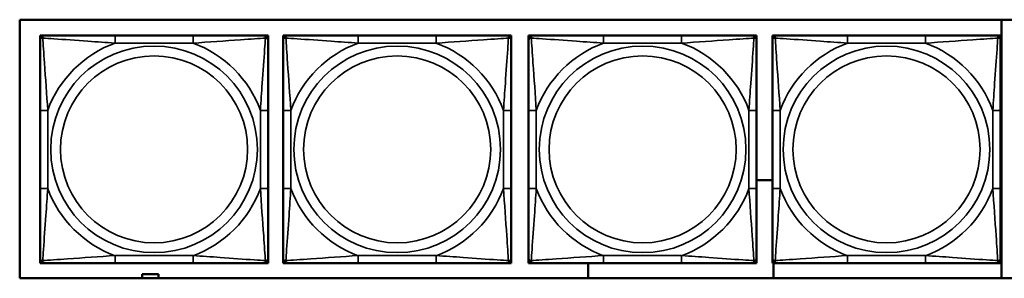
# Model space of a CAD drawing. Header units: inches. Extents: x 1.9 to 64.4, y 1.6 to 69.2.
# Tile 138 of 256: x 31.238 to 33.789, y 47.767 to 48.437. Entities that reach past the tile are written whole.
import ezdxf

# ---------------------------------------------------------------- set-up
doc = ezdxf.new("R2010")
doc.units = ezdxf.units.IN
doc.header["$MEASUREMENT"] = 0
doc.layers.add('Visible (ANSI)', color=7, linetype='Continuous', lineweight=50)
doc.layers.add('Visible Narrow (ANSI)', color=7, linetype='Continuous', lineweight=35)

msp = doc.modelspace()

# ---------------------------------------------------------------- linework, layer by layer
at = {"layer": 'Visible (ANSI)'}
for p, q in [((31.2376, 47.7667), (31.2376, 48.4372)), ((31.2376, 48.4372), (36.323, 48.4372)), ((33.7821, 48.4372), (33.7821, 47.7667)), ((31.2905, 48.3963), (31.2964, 48.3963)), ((31.2905, 48.3904), (31.2905, 48.3963)), ((31.2905, 48.3845), (31.2905, 48.3904)), ((31.2964, 48.3963), (31.3023, 48.3963)), ((31.687, 48.3963), (31.4847, 48.3963)), ((31.8693, 48.3963), (31.8752, 48.3963)), ((31.8752, 48.3963), (31.8811, 48.3963)), ((31.8811, 48.3963), (31.8811, 48.3904)), ((31.8811, 48.3904), (31.8811, 48.3845)), ((31.9205, 48.3963), (31.9264, 48.3963)), ((31.9205, 48.3904), (31.9205, 48.3963)), ((31.9205, 48.3845), (31.9205, 48.3904)), ((31.9264, 48.3963), (31.9323, 48.3963)), ((32.317, 48.3963), (32.1147, 48.3963)), ((32.4993, 48.3963), (32.5052, 48.3963)), ((32.5052, 48.3963), (32.5111, 48.3963)), ((32.5111, 48.3963), (32.5111, 48.3904)), ((32.5111, 48.3904), (32.5111, 48.3845)), ((32.5565, 48.3963), (32.5624, 48.3963)), ((32.5565, 48.3904), (32.5565, 48.3963)), ((32.5565, 48.3845), (32.5565, 48.3904)), ((32.5624, 48.3963), (32.5683, 48.3963)), ((32.953, 48.3963), (32.7507, 48.3963)), ((33.1353, 48.3963), (33.1412, 48.3963)), ((33.1412, 48.3963), (33.1471, 48.3963)), ((33.1471, 48.3963), (33.1471, 48.3904)), ((33.1471, 48.3904), (33.1471, 48.3845)), ((33.1885, 48.3963), (33.1944, 48.3963)), ((33.1885, 48.3904), (33.1885, 48.3963)), ((33.1885, 48.3845), (33.1885, 48.3904)), ((33.1944, 48.3963), (33.2003, 48.3963)), ((33.585, 48.3963), (33.3827, 48.3963)), ((33.7673, 48.3963), (33.7732, 48.3963)), ((33.7732, 48.3963), (33.7791, 48.3963)), ((33.7791, 48.3963), (33.7791, 48.3904)), ((33.7791, 48.3904), (33.7791, 48.3845)), ((31.2905, 48.2022), (31.2905, 47.9999)), ((31.8811, 47.9999), (31.8811, 48.2022)), ((31.9205, 48.2022), (31.9205, 47.9999)), ((32.5111, 47.9999), (32.5111, 48.2022)), ((32.5565, 48.2022), (32.5565, 47.9999)), ((33.1471, 47.9999), (33.1471, 48.2022)), ((33.1885, 48.2022), (33.1885, 47.9999)), ((33.7791, 47.9999), (33.7791, 48.2022)), ((33.1471, 48.0215), (33.1885, 48.0215)), ((31.2905, 47.8117), (31.2905, 47.8176)), ((31.8811, 47.8176), (31.8811, 47.8117)), ((31.9205, 47.8117), (31.9205, 47.8176)), ((32.5111, 47.8176), (32.5111, 47.8117)), ((32.5565, 47.8117), (32.5565, 47.8176)), ((33.1471, 47.8176), (33.1471, 47.8117)), ((33.1885, 47.8117), (33.1885, 47.8176)), ((33.7791, 47.8176), (33.7791, 47.8117)), ((31.2905, 47.8058), (31.2905, 47.8117)), ((31.2964, 47.8058), (31.2905, 47.8058)), ((31.3023, 47.8058), (31.2964, 47.8058)), ((31.4847, 47.8058), (31.687, 47.8058)), ((31.8752, 47.8058), (31.8693, 47.8058)), ((31.8811, 47.8058), (31.8752, 47.8058)), ((31.8811, 47.8117), (31.8811, 47.8058)), ((31.9205, 47.8058), (31.9205, 47.8117)), ((31.9264, 47.8058), (31.9205, 47.8058)), ((31.9323, 47.8058), (31.9264, 47.8058)), ((32.1147, 47.8058), (32.317, 47.8058)), ((32.5052, 47.8058), (32.4993, 47.8058)), ((32.5111, 47.8058), (32.5052, 47.8058)), ((32.5111, 47.8117), (32.5111, 47.8058)), ((32.5565, 47.8058), (32.5565, 47.8117)), ((32.5624, 47.8058), (32.5565, 47.8058)), ((32.5683, 47.8058), (32.5624, 47.8058)), ((32.7107, 47.7667), (32.7107, 47.8058)), ((32.7507, 47.8058), (32.953, 47.8058)), ((33.1412, 47.8058), (33.1353, 47.8058)), ((33.1471, 47.8058), (33.1412, 47.8058)), ((33.1471, 47.8117), (33.1471, 47.8058)), ((33.1885, 47.8058), (33.1885, 47.8117)), ((33.1944, 47.8058), (33.1885, 47.8058)), ((33.1907, 47.8058), (33.1907, 47.7667)), ((33.2003, 47.8058), (33.1944, 47.8058)), ((33.3827, 47.8058), (33.585, 47.8058)), ((33.7732, 47.8058), (33.7673, 47.8058)), ((33.7791, 47.8058), (33.7732, 47.8058)), ((33.7791, 47.8117), (33.7791, 47.8058)), ((36.323, 47.7667), (31.2376, 47.7667)), ((31.5551, 47.7667), (31.5551, 47.7771)), ((31.5551, 47.7771), (31.5971, 47.7771)), ((31.5971, 47.7771), (31.5971, 47.7667))]:
    msp.add_line(p, q, dxfattribs=at)
for centre, radius, start, end in [((31.2964, 48.3904), 0.00591, 90, 180), ((31.3023, 48.3845), 0.0118, 90, 180), ((31.8693, 48.3845), 0.0118, 0, 90), ((31.8752, 48.3904), 0.00591, 0, 90), ((31.9264, 48.3904), 0.00591, 90, 180), ((31.9323, 48.3845), 0.0118, 90, 180), ((32.4993, 48.3845), 0.0118, 0, 90), ((32.5052, 48.3904), 0.00591, 0, 90), ((32.5624, 48.3904), 0.00591, 90, 180), ((32.5683, 48.3845), 0.0118, 90, 180), ((33.1353, 48.3845), 0.0118, 0, 90), ((33.1412, 48.3904), 0.00591, 0, 90), ((33.1944, 48.3904), 0.00591, 90, 180), ((33.2003, 48.3845), 0.0118, 90, 180), ((33.7673, 48.3845), 0.0118, 0, 90), ((33.7732, 48.3904), 0.00591, 0, 90), ((31.3023, 47.8176), 0.0118, 180, 270), ((31.8693, 47.8176), 0.0118, 270, 0), ((31.9323, 47.8176), 0.0118, 180, 270), ((32.4993, 47.8176), 0.0118, 270, 0), ((32.5683, 47.8176), 0.0118, 180, 270), ((33.1353, 47.8176), 0.0118, 270, 0), ((33.2003, 47.8176), 0.0118, 180, 270), ((33.7673, 47.8176), 0.0118, 270, 0), ((31.2964, 47.8117), 0.00591, 180, 270), ((31.8752, 47.8117), 0.00591, 270, 0), ((31.9264, 47.8117), 0.00591, 180, 270), ((32.5052, 47.8117), 0.00591, 270, 0), ((32.5624, 47.8117), 0.00591, 180, 270), ((33.1412, 47.8117), 0.00591, 270, 0), ((33.1944, 47.8117), 0.00591, 180, 270), ((33.7732, 47.8117), 0.00591, 270, 0)]:
    msp.add_arc(centre, radius, start, end, dxfattribs=at)
for points, knots in [([(31.2905, 48.3845), (31.2905, 48.3788), (31.2905, 48.3663), (31.2905, 48.3511), (31.2905, 48.3276), (31.2905, 48.2985), (31.2905, 48.2694), (31.2905, 48.2473), (31.2905, 48.2246), (31.2905, 48.2022)], [-0.7968224, -0.7968224, -0.7968224, -0.7968224, -0.6514613, -0.6514613, -0.6514613, -0.427691, -0.427691, -0.427691, -0.2569517, -0.2569517, -0.2569517, -0.2569517]), ([(31.4847, 48.3963), (31.461, 48.3963), (31.437, 48.3963), (31.4136, 48.3963), (31.383, 48.3963), (31.3521, 48.3963), (31.3288, 48.3963), (31.3168, 48.3963), (31.3072, 48.3963), (31.3023, 48.3963)], [0.2569537, 0.2569537, 0.2569537, 0.2569537, 0.4371919, 0.4371919, 0.4371919, 0.6739428, 0.6739428, 0.6739428, 0.7963818, 0.7963818, 0.7963818, 0.7963818]), ([(31.8693, 48.3963), (31.8635, 48.3963), (31.851, 48.3963), (31.8358, 48.3963), (31.8124, 48.3963), (31.7833, 48.3963), (31.7542, 48.3963), (31.732, 48.3963), (31.7094, 48.3963), (31.687, 48.3963)], [-0.7968224, -0.7968224, -0.7968224, -0.7968224, -0.6514613, -0.6514613, -0.6514613, -0.427691, -0.427691, -0.427691, -0.2569517, -0.2569517, -0.2569517, -0.2569517]), ([(31.8811, 48.2022), (31.8811, 48.2259), (31.8811, 48.2498), (31.8811, 48.2732), (31.8811, 48.3039), (31.8811, 48.3348), (31.8811, 48.358), (31.8811, 48.37), (31.8811, 48.3797), (31.8811, 48.3845)], [0.2569537, 0.2569537, 0.2569537, 0.2569537, 0.4371919, 0.4371919, 0.4371919, 0.6739428, 0.6739428, 0.6739428, 0.7963818, 0.7963818, 0.7963818, 0.7963818]), ([(31.9205, 48.3845), (31.9205, 48.3788), (31.9205, 48.3663), (31.9205, 48.3511), (31.9205, 48.3276), (31.9205, 48.2985), (31.9205, 48.2694), (31.9205, 48.2473), (31.9205, 48.2246), (31.9205, 48.2022)], [-0.7968224, -0.7968224, -0.7968224, -0.7968224, -0.6514613, -0.6514613, -0.6514613, -0.427691, -0.427691, -0.427691, -0.2569517, -0.2569517, -0.2569517, -0.2569517]), ([(32.1147, 48.3963), (32.091, 48.3963), (32.067, 48.3963), (32.0436, 48.3963), (32.013, 48.3963), (31.9821, 48.3963), (31.9588, 48.3963), (31.9468, 48.3963), (31.9372, 48.3963), (31.9323, 48.3963)], [0.2569537, 0.2569537, 0.2569537, 0.2569537, 0.4371919, 0.4371919, 0.4371919, 0.6739428, 0.6739428, 0.6739428, 0.7963818, 0.7963818, 0.7963818, 0.7963818]), ([(32.4993, 48.3963), (32.4935, 48.3963), (32.481, 48.3963), (32.4658, 48.3963), (32.4424, 48.3963), (32.4133, 48.3963), (32.3842, 48.3963), (32.362, 48.3963), (32.3394, 48.3963), (32.317, 48.3963)], [-0.7968224, -0.7968224, -0.7968224, -0.7968224, -0.6514613, -0.6514613, -0.6514613, -0.427691, -0.427691, -0.427691, -0.2569517, -0.2569517, -0.2569517, -0.2569517]), ([(32.5111, 48.2022), (32.5111, 48.2259), (32.5111, 48.2498), (32.5111, 48.2732), (32.5111, 48.3039), (32.5111, 48.3348), (32.5111, 48.358), (32.5111, 48.37), (32.5111, 48.3797), (32.5111, 48.3845)], [0.2569537, 0.2569537, 0.2569537, 0.2569537, 0.4371919, 0.4371919, 0.4371919, 0.6739428, 0.6739428, 0.6739428, 0.7963818, 0.7963818, 0.7963818, 0.7963818]), ([(32.5565, 48.3845), (32.5565, 48.3788), (32.5565, 48.3663), (32.5565, 48.3511), (32.5565, 48.3276), (32.5565, 48.2985), (32.5565, 48.2694), (32.5565, 48.2473), (32.5565, 48.2246), (32.5565, 48.2022)], [-0.7968224, -0.7968224, -0.7968224, -0.7968224, -0.6514613, -0.6514613, -0.6514613, -0.427691, -0.427691, -0.427691, -0.2569517, -0.2569517, -0.2569517, -0.2569517]), ([(32.7507, 48.3963), (32.727, 48.3963), (32.703, 48.3963), (32.6796, 48.3963), (32.649, 48.3963), (32.6181, 48.3963), (32.5948, 48.3963), (32.5828, 48.3963), (32.5732, 48.3963), (32.5683, 48.3963)], [0.2569537, 0.2569537, 0.2569537, 0.2569537, 0.4371919, 0.4371919, 0.4371919, 0.6739428, 0.6739428, 0.6739428, 0.7963818, 0.7963818, 0.7963818, 0.7963818]), ([(33.1353, 48.3963), (33.1295, 48.3963), (33.117, 48.3963), (33.1018, 48.3963), (33.0784, 48.3963), (33.0493, 48.3963), (33.0202, 48.3963), (32.998, 48.3963), (32.9754, 48.3963), (32.953, 48.3963)], [-0.7968224, -0.7968224, -0.7968224, -0.7968224, -0.6514613, -0.6514613, -0.6514613, -0.427691, -0.427691, -0.427691, -0.2569517, -0.2569517, -0.2569517, -0.2569517]), ([(33.1471, 48.2022), (33.1471, 48.2259), (33.1471, 48.2498), (33.1471, 48.2732), (33.1471, 48.3039), (33.1471, 48.3348), (33.1471, 48.358), (33.1471, 48.37), (33.1471, 48.3797), (33.1471, 48.3845)], [0.2569537, 0.2569537, 0.2569537, 0.2569537, 0.4371919, 0.4371919, 0.4371919, 0.6739428, 0.6739428, 0.6739428, 0.7963818, 0.7963818, 0.7963818, 0.7963818]), ([(33.1885, 48.3845), (33.1885, 48.3788), (33.1885, 48.3663), (33.1885, 48.3511), (33.1885, 48.3276), (33.1885, 48.2985), (33.1885, 48.2694), (33.1885, 48.2473), (33.1885, 48.2246), (33.1885, 48.2022)], [-0.7968224, -0.7968224, -0.7968224, -0.7968224, -0.6514613, -0.6514613, -0.6514613, -0.427691, -0.427691, -0.427691, -0.2569517, -0.2569517, -0.2569517, -0.2569517]), ([(33.3827, 48.3963), (33.359, 48.3963), (33.335, 48.3963), (33.3116, 48.3963), (33.281, 48.3963), (33.2501, 48.3963), (33.2268, 48.3963), (33.2148, 48.3963), (33.2052, 48.3963), (33.2003, 48.3963)], [0.2569537, 0.2569537, 0.2569537, 0.2569537, 0.4371919, 0.4371919, 0.4371919, 0.6739428, 0.6739428, 0.6739428, 0.7963818, 0.7963818, 0.7963818, 0.7963818]), ([(33.7673, 48.3963), (33.7615, 48.3963), (33.749, 48.3963), (33.7338, 48.3963), (33.7104, 48.3963), (33.6813, 48.3963), (33.6522, 48.3963), (33.63, 48.3963), (33.6074, 48.3963), (33.585, 48.3963)], [-0.7968224, -0.7968224, -0.7968224, -0.7968224, -0.6514613, -0.6514613, -0.6514613, -0.427691, -0.427691, -0.427691, -0.2569517, -0.2569517, -0.2569517, -0.2569517]), ([(33.7791, 48.2022), (33.7791, 48.2259), (33.7791, 48.2498), (33.7791, 48.2732), (33.7791, 48.3039), (33.7791, 48.3348), (33.7791, 48.358), (33.7791, 48.37), (33.7791, 48.3797), (33.7791, 48.3845)], [0.2569537, 0.2569537, 0.2569537, 0.2569537, 0.4371919, 0.4371919, 0.4371919, 0.6739428, 0.6739428, 0.6739428, 0.7963818, 0.7963818, 0.7963818, 0.7963818]), ([(31.2905, 47.9999), (31.2905, 47.9762), (31.2905, 47.9522), (31.2905, 47.9289), (31.2905, 47.8982), (31.2905, 47.8673), (31.2905, 47.8441), (31.2905, 47.8321), (31.2905, 47.8224), (31.2905, 47.8176)], [0.2569537, 0.2569537, 0.2569537, 0.2569537, 0.4371919, 0.4371919, 0.4371919, 0.6739428, 0.6739428, 0.6739428, 0.7963818, 0.7963818, 0.7963818, 0.7963818]), ([(31.8811, 47.8176), (31.8811, 47.8233), (31.8811, 47.8358), (31.8811, 47.851), (31.8811, 47.8745), (31.8811, 47.9036), (31.8811, 47.9327), (31.8811, 47.9548), (31.8811, 47.9775), (31.8811, 47.9999)], [-0.7968224, -0.7968224, -0.7968224, -0.7968224, -0.6514613, -0.6514613, -0.6514613, -0.427691, -0.427691, -0.427691, -0.2569517, -0.2569517, -0.2569517, -0.2569517]), ([(31.9205, 47.9999), (31.9205, 47.9762), (31.9205, 47.9522), (31.9205, 47.9289), (31.9205, 47.8982), (31.9205, 47.8673), (31.9205, 47.8441), (31.9205, 47.8321), (31.9205, 47.8224), (31.9205, 47.8176)], [0.2569537, 0.2569537, 0.2569537, 0.2569537, 0.4371919, 0.4371919, 0.4371919, 0.6739428, 0.6739428, 0.6739428, 0.7963818, 0.7963818, 0.7963818, 0.7963818]), ([(32.5111, 47.8176), (32.5111, 47.8233), (32.5111, 47.8358), (32.5111, 47.851), (32.5111, 47.8745), (32.5111, 47.9036), (32.5111, 47.9327), (32.5111, 47.9548), (32.5111, 47.9775), (32.5111, 47.9999)], [-0.7968224, -0.7968224, -0.7968224, -0.7968224, -0.6514613, -0.6514613, -0.6514613, -0.427691, -0.427691, -0.427691, -0.2569517, -0.2569517, -0.2569517, -0.2569517]), ([(32.5565, 47.9999), (32.5565, 47.9762), (32.5565, 47.9522), (32.5565, 47.9289), (32.5565, 47.8982), (32.5565, 47.8673), (32.5565, 47.8441), (32.5565, 47.8321), (32.5565, 47.8224), (32.5565, 47.8176)], [0.2569537, 0.2569537, 0.2569537, 0.2569537, 0.4371919, 0.4371919, 0.4371919, 0.6739428, 0.6739428, 0.6739428, 0.7963818, 0.7963818, 0.7963818, 0.7963818]), ([(33.1471, 47.8176), (33.1471, 47.8233), (33.1471, 47.8358), (33.1471, 47.851), (33.1471, 47.8745), (33.1471, 47.9036), (33.1471, 47.9327), (33.1471, 47.9548), (33.1471, 47.9775), (33.1471, 47.9999)], [-0.7968224, -0.7968224, -0.7968224, -0.7968224, -0.6514613, -0.6514613, -0.6514613, -0.427691, -0.427691, -0.427691, -0.2569517, -0.2569517, -0.2569517, -0.2569517]), ([(33.1885, 47.9999), (33.1885, 47.9762), (33.1885, 47.9522), (33.1885, 47.9289), (33.1885, 47.8982), (33.1885, 47.8673), (33.1885, 47.8441), (33.1885, 47.8321), (33.1885, 47.8224), (33.1885, 47.8176)], [0.2569537, 0.2569537, 0.2569537, 0.2569537, 0.4371919, 0.4371919, 0.4371919, 0.6739428, 0.6739428, 0.6739428, 0.7963818, 0.7963818, 0.7963818, 0.7963818]), ([(33.7791, 47.8176), (33.7791, 47.8233), (33.7791, 47.8358), (33.7791, 47.851), (33.7791, 47.8745), (33.7791, 47.9036), (33.7791, 47.9327), (33.7791, 47.9548), (33.7791, 47.9775), (33.7791, 47.9999)], [-0.7968224, -0.7968224, -0.7968224, -0.7968224, -0.6514613, -0.6514613, -0.6514613, -0.427691, -0.427691, -0.427691, -0.2569517, -0.2569517, -0.2569517, -0.2569517]), ([(31.3023, 47.8058), (31.3081, 47.8058), (31.3206, 47.8058), (31.3358, 47.8058), (31.3592, 47.8058), (31.3883, 47.8058), (31.4174, 47.8058), (31.4396, 47.8058), (31.4622, 47.8058), (31.4847, 47.8058)], [-0.7968224, -0.7968224, -0.7968224, -0.7968224, -0.6514613, -0.6514613, -0.6514613, -0.427691, -0.427691, -0.427691, -0.2569517, -0.2569517, -0.2569517, -0.2569517]), ([(31.687, 47.8058), (31.7106, 47.8058), (31.7346, 47.8058), (31.758, 47.8058), (31.7886, 47.8058), (31.8195, 47.8058), (31.8428, 47.8058), (31.8548, 47.8058), (31.8644, 47.8058), (31.8693, 47.8058)], [0.2569537, 0.2569537, 0.2569537, 0.2569537, 0.4371919, 0.4371919, 0.4371919, 0.6739428, 0.6739428, 0.6739428, 0.7963818, 0.7963818, 0.7963818, 0.7963818]), ([(31.9323, 47.8058), (31.9381, 47.8058), (31.9506, 47.8058), (31.9658, 47.8058), (31.9892, 47.8058), (32.0183, 47.8058), (32.0474, 47.8058), (32.0696, 47.8058), (32.0922, 47.8058), (32.1147, 47.8058)], [-0.7968224, -0.7968224, -0.7968224, -0.7968224, -0.6514613, -0.6514613, -0.6514613, -0.427691, -0.427691, -0.427691, -0.2569517, -0.2569517, -0.2569517, -0.2569517]), ([(32.317, 47.8058), (32.3406, 47.8058), (32.3646, 47.8058), (32.388, 47.8058), (32.4186, 47.8058), (32.4495, 47.8058), (32.4728, 47.8058), (32.4848, 47.8058), (32.4944, 47.8058), (32.4993, 47.8058)], [0.2569537, 0.2569537, 0.2569537, 0.2569537, 0.4371919, 0.4371919, 0.4371919, 0.6739428, 0.6739428, 0.6739428, 0.7963818, 0.7963818, 0.7963818, 0.7963818]), ([(32.5683, 47.8058), (32.5741, 47.8058), (32.5866, 47.8058), (32.6018, 47.8058), (32.6252, 47.8058), (32.6543, 47.8058), (32.6834, 47.8058), (32.7056, 47.8058), (32.7282, 47.8058), (32.7507, 47.8058)], [-0.7968224, -0.7968224, -0.7968224, -0.7968224, -0.6514613, -0.6514613, -0.6514613, -0.427691, -0.427691, -0.427691, -0.2569517, -0.2569517, -0.2569517, -0.2569517]), ([(32.953, 47.8058), (32.9766, 47.8058), (33.0006, 47.8058), (33.024, 47.8058), (33.0546, 47.8058), (33.0855, 47.8058), (33.1088, 47.8058), (33.1208, 47.8058), (33.1304, 47.8058), (33.1353, 47.8058)], [0.2569537, 0.2569537, 0.2569537, 0.2569537, 0.4371919, 0.4371919, 0.4371919, 0.6739428, 0.6739428, 0.6739428, 0.7963818, 0.7963818, 0.7963818, 0.7963818]), ([(33.2003, 47.8058), (33.2061, 47.8058), (33.2186, 47.8058), (33.2338, 47.8058), (33.2572, 47.8058), (33.2863, 47.8058), (33.3154, 47.8058), (33.3376, 47.8058), (33.3602, 47.8058), (33.3827, 47.8058)], [-0.7968224, -0.7968224, -0.7968224, -0.7968224, -0.6514613, -0.6514613, -0.6514613, -0.427691, -0.427691, -0.427691, -0.2569517, -0.2569517, -0.2569517, -0.2569517]), ([(33.585, 47.8058), (33.6086, 47.8058), (33.6326, 47.8058), (33.656, 47.8058), (33.6866, 47.8058), (33.7175, 47.8058), (33.7408, 47.8058), (33.7528, 47.8058), (33.7624, 47.8058), (33.7673, 47.8058)], [0.2569537, 0.2569537, 0.2569537, 0.2569537, 0.4371919, 0.4371919, 0.4371919, 0.6739428, 0.6739428, 0.6739428, 0.7963818, 0.7963818, 0.7963818, 0.7963818])]:
    msp.add_open_spline(points, degree=3, knots=knots, dxfattribs=at)
at = {"layer": 'Visible Narrow (ANSI)'}
for p, q in [((31.4847, 48.3963), (31.4847, 48.3766)), ((31.4847, 48.3766), (31.687, 48.3766)), ((31.687, 48.3963), (31.687, 48.3766)), ((32.1147, 48.3963), (32.1147, 48.3766)), ((32.1147, 48.3766), (32.317, 48.3766)), ((32.317, 48.3963), (32.317, 48.3766)), ((32.7507, 48.3963), (32.7507, 48.3766)), ((32.7507, 48.3766), (32.953, 48.3766)), ((32.953, 48.3963), (32.953, 48.3766)), ((33.3827, 48.3963), (33.3827, 48.3766)), ((33.3827, 48.3766), (33.585, 48.3766)), ((33.585, 48.3963), (33.585, 48.3766)), ((31.2905, 48.2022), (31.3102, 48.2022)), ((31.3102, 47.9999), (31.3102, 48.2022)), ((31.8614, 48.2022), (31.8614, 47.9999)), ((31.8811, 48.2022), (31.8614, 48.2022)), ((31.9205, 48.2022), (31.9402, 48.2022)), ((31.9402, 47.9999), (31.9402, 48.2022)), ((32.4914, 48.2022), (32.4914, 47.9999)), ((32.5111, 48.2022), (32.4914, 48.2022)), ((32.5565, 48.2022), (32.5762, 48.2022)), ((32.5762, 47.9999), (32.5762, 48.2022)), ((33.1274, 48.2022), (33.1274, 47.9999)), ((33.1471, 48.2022), (33.1274, 48.2022)), ((33.1885, 48.2022), (33.2082, 48.2022)), ((33.2082, 47.9999), (33.2082, 48.2022)), ((33.7594, 48.2022), (33.7594, 47.9999)), ((33.7791, 48.2022), (33.7594, 48.2022)), ((31.2905, 47.9999), (31.3102, 47.9999)), ((31.8811, 47.9999), (31.8614, 47.9999)), ((31.9205, 47.9999), (31.9402, 47.9999)), ((32.5111, 47.9999), (32.4914, 47.9999)), ((32.5565, 47.9999), (32.5762, 47.9999)), ((33.1471, 47.9999), (33.1274, 47.9999)), ((33.1885, 47.9999), (33.2082, 47.9999)), ((33.7791, 47.9999), (33.7594, 47.9999)), ((31.687, 47.8255), (31.4847, 47.8255)), ((31.4847, 47.8058), (31.4847, 47.8255)), ((31.687, 47.8058), (31.687, 47.8255)), ((32.317, 47.8255), (32.1147, 47.8255)), ((32.1147, 47.8058), (32.1147, 47.8255)), ((32.317, 47.8058), (32.317, 47.8255)), ((32.953, 47.8255), (32.7507, 47.8255)), ((32.7507, 47.8058), (32.7507, 47.8255)), ((32.953, 47.8058), (32.953, 47.8255)), ((33.585, 47.8255), (33.3827, 47.8255)), ((33.3827, 47.8058), (33.3827, 47.8255)), ((33.585, 47.8058), (33.585, 47.8255))]:
    msp.add_line(p, q, dxfattribs=at)
for centre, radius in [((31.5858, 48.101), 0.2678), ((32.2158, 48.101), 0.2678), ((32.8518, 48.101), 0.2678), ((33.4838, 48.101), 0.2678), ((31.5858, 48.101), 0.2424), ((32.2158, 48.101), 0.2424), ((32.8518, 48.101), 0.2424), ((33.4838, 48.101), 0.2424)]:
    msp.add_circle(centre, radius, dxfattribs=at)
for centre, start, end in [((31.5858, 48.101), 110.1547, 159.8453), ((31.5858, 48.101), 20.1547, 69.8453), ((32.2158, 48.101), 110.1547, 159.8453), ((32.2158, 48.101), 20.1547, 69.8453), ((32.8518, 48.101), 110.1547, 159.8453), ((32.8518, 48.101), 20.1547, 69.8453), ((33.4838, 48.101), 110.1547, 159.8453), ((33.4838, 48.101), 20.1547, 69.8453), ((31.5858, 48.101), 200.1547, 249.8453), ((31.5858, 48.101), 290.1547, 339.8453), ((32.2158, 48.101), 200.1547, 249.8453), ((32.2158, 48.101), 290.1547, 339.8453), ((32.8518, 48.101), 200.1547, 249.8453), ((32.8518, 48.101), 290.1547, 339.8453), ((33.4838, 48.101), 200.1547, 249.8453), ((33.4838, 48.101), 290.1547, 339.8453)]:
    msp.add_arc(centre, 0.2936, start, end, dxfattribs=at)
for points, knots in [([(31.2905, 48.3845), (31.2905, 48.385), (31.2906, 48.3855), (31.2908, 48.3864), (31.291, 48.3868), (31.2914, 48.3874), (31.2916, 48.3876), (31.2919, 48.3879), (31.292, 48.388), (31.2924, 48.3884), (31.2928, 48.3886), (31.2937, 48.389), (31.2943, 48.3892), (31.2958, 48.3894), (31.2965, 48.3895), (31.2974, 48.3895)], [-0.0532704, -0.0532704, -0.0532704, -0.0532704, -0.04377373, -0.04377373, -0.03521335, -0.03521335, -0.02986312, -0.02986312, -0.02651922, -0.02651922, -0.01983142, -0.01983142, -0.00913095, -0.00913095, 0.00023197, 0.00023197, 0.00023197, 0.00023197]), ([(31.2974, 48.3895), (31.2974, 48.3903), (31.2974, 48.3911), (31.2976, 48.3925), (31.2978, 48.3932), (31.2983, 48.3941), (31.2985, 48.3944), (31.2988, 48.3948), (31.2989, 48.395), (31.2992, 48.3953), (31.2994, 48.3954), (31.3, 48.3958), (31.3004, 48.396), (31.3013, 48.3963), (31.3018, 48.3963), (31.3023, 48.3963)], [-0.00023197, -0.00023197, -0.00023197, -0.00023197, 0.00913095, 0.00913095, 0.01983142, 0.01983142, 0.02651922, 0.02651922, 0.02986312, 0.02986312, 0.03521335, 0.03521335, 0.04377373, 0.04377373, 0.0532704, 0.0532704, 0.0532704, 0.0532704]), ([(31.2974, 48.3895), (31.305, 48.389), (31.315, 48.3883), (31.3521, 48.3859), (31.3838, 48.3836), (31.4381, 48.3797), (31.4613, 48.378), (31.4847, 48.3766)], [-0.7478145, -0.7478145, -0.7478145, -0.7478145, -0.6493253, -0.6493253, -0.427691, -0.427691, -0.2569537, -0.2569537, -0.2569537, -0.2569537]), ([(31.3102, 48.2022), (31.3078, 48.2427), (31.3045, 48.285), (31.2999, 48.3507), (31.2983, 48.3751), (31.2974, 48.3895)], [0.2569517, 0.2569517, 0.2569517, 0.2569517, 0.5559983, 0.5559983, 0.7482818, 0.7482818, 0.7482818, 0.7482818]), ([(31.687, 48.3766), (31.7274, 48.379), (31.7698, 48.3823), (31.8354, 48.3869), (31.8599, 48.3886), (31.8742, 48.3895)], [0.2569517, 0.2569517, 0.2569517, 0.2569517, 0.5559983, 0.5559983, 0.7482818, 0.7482818, 0.7482818, 0.7482818]), ([(31.8742, 48.3895), (31.8737, 48.3818), (31.8731, 48.3718), (31.8706, 48.3348), (31.8683, 48.303), (31.8644, 48.2488), (31.8628, 48.2256), (31.8614, 48.2022)], [-0.7478145, -0.7478145, -0.7478145, -0.7478145, -0.6493253, -0.6493253, -0.427691, -0.427691, -0.2569537, -0.2569537, -0.2569537, -0.2569537]), ([(31.8693, 48.3963), (31.8698, 48.3963), (31.8703, 48.3963), (31.8712, 48.396), (31.8716, 48.3958), (31.8722, 48.3954), (31.8724, 48.3953), (31.8727, 48.395), (31.8728, 48.3948), (31.8731, 48.3944), (31.8733, 48.3941), (31.8738, 48.3932), (31.874, 48.3925), (31.8742, 48.3911), (31.8742, 48.3903), (31.8742, 48.3895)], [-0.0532704, -0.0532704, -0.0532704, -0.0532704, -0.04377373, -0.04377373, -0.03521335, -0.03521335, -0.02986312, -0.02986312, -0.02651922, -0.02651922, -0.01983142, -0.01983142, -0.00913095, -0.00913095, 0.00023197, 0.00023197, 0.00023197, 0.00023197]), ([(31.8742, 48.3895), (31.8751, 48.3895), (31.8758, 48.3894), (31.8773, 48.3892), (31.8779, 48.389), (31.8789, 48.3886), (31.8792, 48.3884), (31.8796, 48.388), (31.8797, 48.3879), (31.88, 48.3876), (31.8802, 48.3874), (31.8806, 48.3868), (31.8808, 48.3864), (31.881, 48.3855), (31.8811, 48.385), (31.8811, 48.3845)], [-0.00023197, -0.00023197, -0.00023197, -0.00023197, 0.00913095, 0.00913095, 0.01983142, 0.01983142, 0.02651922, 0.02651922, 0.02986312, 0.02986312, 0.03521335, 0.03521335, 0.04377373, 0.04377373, 0.0532704, 0.0532704, 0.0532704, 0.0532704]), ([(31.9205, 48.3845), (31.9205, 48.385), (31.9206, 48.3855), (31.9208, 48.3864), (31.921, 48.3868), (31.9214, 48.3874), (31.9216, 48.3876), (31.9219, 48.3879), (31.922, 48.388), (31.9224, 48.3884), (31.9228, 48.3886), (31.9237, 48.389), (31.9243, 48.3892), (31.9258, 48.3894), (31.9265, 48.3895), (31.9274, 48.3895)], [-0.0532704, -0.0532704, -0.0532704, -0.0532704, -0.04377373, -0.04377373, -0.03521335, -0.03521335, -0.02986312, -0.02986312, -0.02651922, -0.02651922, -0.01983142, -0.01983142, -0.00913095, -0.00913095, 0.00023197, 0.00023197, 0.00023197, 0.00023197]), ([(31.9274, 48.3895), (31.9274, 48.3903), (31.9274, 48.3911), (31.9276, 48.3925), (31.9278, 48.3932), (31.9283, 48.3941), (31.9285, 48.3944), (31.9288, 48.3948), (31.9289, 48.395), (31.9292, 48.3953), (31.9294, 48.3954), (31.93, 48.3958), (31.9304, 48.396), (31.9313, 48.3963), (31.9318, 48.3963), (31.9323, 48.3963)], [-0.00023197, -0.00023197, -0.00023197, -0.00023197, 0.00913095, 0.00913095, 0.01983142, 0.01983142, 0.02651922, 0.02651922, 0.02986312, 0.02986312, 0.03521335, 0.03521335, 0.04377373, 0.04377373, 0.0532704, 0.0532704, 0.0532704, 0.0532704]), ([(31.9274, 48.3895), (31.935, 48.389), (31.945, 48.3883), (31.9821, 48.3859), (32.0138, 48.3836), (32.0681, 48.3797), (32.0913, 48.378), (32.1147, 48.3766)], [-0.7478145, -0.7478145, -0.7478145, -0.7478145, -0.6493253, -0.6493253, -0.427691, -0.427691, -0.2569537, -0.2569537, -0.2569537, -0.2569537]), ([(31.9402, 48.2022), (31.9378, 48.2427), (31.9345, 48.285), (31.9299, 48.3507), (31.9283, 48.3751), (31.9274, 48.3895)], [0.2569517, 0.2569517, 0.2569517, 0.2569517, 0.5559983, 0.5559983, 0.7482818, 0.7482818, 0.7482818, 0.7482818]), ([(32.317, 48.3766), (32.3574, 48.379), (32.3998, 48.3823), (32.4654, 48.3869), (32.4899, 48.3886), (32.5042, 48.3895)], [0.2569517, 0.2569517, 0.2569517, 0.2569517, 0.5559983, 0.5559983, 0.7482818, 0.7482818, 0.7482818, 0.7482818]), ([(32.5042, 48.3895), (32.5037, 48.3818), (32.5031, 48.3718), (32.5006, 48.3348), (32.4983, 48.303), (32.4944, 48.2488), (32.4928, 48.2256), (32.4914, 48.2022)], [-0.7478145, -0.7478145, -0.7478145, -0.7478145, -0.6493253, -0.6493253, -0.427691, -0.427691, -0.2569537, -0.2569537, -0.2569537, -0.2569537]), ([(32.4993, 48.3963), (32.4998, 48.3963), (32.5003, 48.3963), (32.5012, 48.396), (32.5016, 48.3958), (32.5022, 48.3954), (32.5024, 48.3953), (32.5027, 48.395), (32.5028, 48.3948), (32.5031, 48.3944), (32.5033, 48.3941), (32.5038, 48.3932), (32.504, 48.3925), (32.5042, 48.3911), (32.5042, 48.3903), (32.5042, 48.3895)], [-0.0532704, -0.0532704, -0.0532704, -0.0532704, -0.04377373, -0.04377373, -0.03521335, -0.03521335, -0.02986312, -0.02986312, -0.02651922, -0.02651922, -0.01983142, -0.01983142, -0.00913095, -0.00913095, 0.00023197, 0.00023197, 0.00023197, 0.00023197]), ([(32.5042, 48.3895), (32.5051, 48.3895), (32.5058, 48.3894), (32.5073, 48.3892), (32.5079, 48.389), (32.5089, 48.3886), (32.5092, 48.3884), (32.5096, 48.388), (32.5097, 48.3879), (32.51, 48.3876), (32.5102, 48.3874), (32.5106, 48.3868), (32.5108, 48.3864), (32.511, 48.3855), (32.5111, 48.385), (32.5111, 48.3845)], [-0.00023197, -0.00023197, -0.00023197, -0.00023197, 0.00913095, 0.00913095, 0.01983142, 0.01983142, 0.02651922, 0.02651922, 0.02986312, 0.02986312, 0.03521335, 0.03521335, 0.04377373, 0.04377373, 0.0532704, 0.0532704, 0.0532704, 0.0532704]), ([(32.5565, 48.3845), (32.5565, 48.385), (32.5566, 48.3855), (32.5568, 48.3864), (32.557, 48.3868), (32.5574, 48.3874), (32.5576, 48.3876), (32.5579, 48.3879), (32.558, 48.388), (32.5584, 48.3884), (32.5588, 48.3886), (32.5597, 48.389), (32.5603, 48.3892), (32.5618, 48.3894), (32.5625, 48.3895), (32.5634, 48.3895)], [-0.0532704, -0.0532704, -0.0532704, -0.0532704, -0.04377373, -0.04377373, -0.03521335, -0.03521335, -0.02986312, -0.02986312, -0.02651922, -0.02651922, -0.01983142, -0.01983142, -0.00913095, -0.00913095, 0.00023197, 0.00023197, 0.00023197, 0.00023197]), ([(32.5634, 48.3895), (32.5634, 48.3903), (32.5634, 48.3911), (32.5636, 48.3925), (32.5638, 48.3932), (32.5643, 48.3941), (32.5645, 48.3944), (32.5648, 48.3948), (32.5649, 48.395), (32.5652, 48.3953), (32.5654, 48.3954), (32.566, 48.3958), (32.5664, 48.396), (32.5673, 48.3963), (32.5678, 48.3963), (32.5683, 48.3963)], [-0.00023197, -0.00023197, -0.00023197, -0.00023197, 0.00913095, 0.00913095, 0.01983142, 0.01983142, 0.02651922, 0.02651922, 0.02986312, 0.02986312, 0.03521335, 0.03521335, 0.04377373, 0.04377373, 0.0532704, 0.0532704, 0.0532704, 0.0532704]), ([(32.5634, 48.3895), (32.571, 48.389), (32.581, 48.3883), (32.6181, 48.3859), (32.6498, 48.3836), (32.7041, 48.3797), (32.7273, 48.378), (32.7507, 48.3766)], [-0.7478145, -0.7478145, -0.7478145, -0.7478145, -0.6493253, -0.6493253, -0.427691, -0.427691, -0.2569537, -0.2569537, -0.2569537, -0.2569537]), ([(32.5762, 48.2022), (32.5738, 48.2427), (32.5705, 48.285), (32.5659, 48.3507), (32.5643, 48.3751), (32.5634, 48.3895)], [0.2569517, 0.2569517, 0.2569517, 0.2569517, 0.5559983, 0.5559983, 0.7482818, 0.7482818, 0.7482818, 0.7482818]), ([(32.953, 48.3766), (32.9934, 48.379), (33.0358, 48.3823), (33.1014, 48.3869), (33.1259, 48.3886), (33.1402, 48.3895)], [0.2569517, 0.2569517, 0.2569517, 0.2569517, 0.5559983, 0.5559983, 0.7482818, 0.7482818, 0.7482818, 0.7482818]), ([(33.1402, 48.3895), (33.1397, 48.3818), (33.1391, 48.3718), (33.1366, 48.3348), (33.1343, 48.303), (33.1304, 48.2488), (33.1288, 48.2256), (33.1274, 48.2022)], [-0.7478145, -0.7478145, -0.7478145, -0.7478145, -0.6493253, -0.6493253, -0.427691, -0.427691, -0.2569537, -0.2569537, -0.2569537, -0.2569537]), ([(33.1353, 48.3963), (33.1358, 48.3963), (33.1363, 48.3963), (33.1372, 48.396), (33.1376, 48.3958), (33.1382, 48.3954), (33.1384, 48.3953), (33.1387, 48.395), (33.1388, 48.3948), (33.1391, 48.3944), (33.1393, 48.3941), (33.1398, 48.3932), (33.14, 48.3925), (33.1402, 48.3911), (33.1402, 48.3903), (33.1402, 48.3895)], [-0.0532704, -0.0532704, -0.0532704, -0.0532704, -0.04377373, -0.04377373, -0.03521335, -0.03521335, -0.02986312, -0.02986312, -0.02651922, -0.02651922, -0.01983142, -0.01983142, -0.00913095, -0.00913095, 0.00023197, 0.00023197, 0.00023197, 0.00023197]), ([(33.1402, 48.3895), (33.1411, 48.3895), (33.1418, 48.3894), (33.1433, 48.3892), (33.1439, 48.389), (33.1449, 48.3886), (33.1452, 48.3884), (33.1456, 48.388), (33.1457, 48.3879), (33.146, 48.3876), (33.1462, 48.3874), (33.1466, 48.3868), (33.1468, 48.3864), (33.147, 48.3855), (33.1471, 48.385), (33.1471, 48.3845)], [-0.00023197, -0.00023197, -0.00023197, -0.00023197, 0.00913095, 0.00913095, 0.01983142, 0.01983142, 0.02651922, 0.02651922, 0.02986312, 0.02986312, 0.03521335, 0.03521335, 0.04377373, 0.04377373, 0.0532704, 0.0532704, 0.0532704, 0.0532704]), ([(33.1885, 48.3845), (33.1885, 48.385), (33.1886, 48.3855), (33.1888, 48.3864), (33.189, 48.3868), (33.1894, 48.3874), (33.1896, 48.3876), (33.1899, 48.3879), (33.19, 48.388), (33.1904, 48.3884), (33.1908, 48.3886), (33.1917, 48.389), (33.1923, 48.3892), (33.1938, 48.3894), (33.1945, 48.3895), (33.1954, 48.3895)], [-0.0532704, -0.0532704, -0.0532704, -0.0532704, -0.04377373, -0.04377373, -0.03521335, -0.03521335, -0.02986312, -0.02986312, -0.02651922, -0.02651922, -0.01983142, -0.01983142, -0.00913095, -0.00913095, 0.00023197, 0.00023197, 0.00023197, 0.00023197]), ([(33.1954, 48.3895), (33.1954, 48.3903), (33.1954, 48.3911), (33.1956, 48.3925), (33.1958, 48.3932), (33.1963, 48.3941), (33.1965, 48.3944), (33.1968, 48.3948), (33.1969, 48.395), (33.1972, 48.3953), (33.1974, 48.3954), (33.198, 48.3958), (33.1984, 48.396), (33.1993, 48.3963), (33.1998, 48.3963), (33.2003, 48.3963)], [-0.00023197, -0.00023197, -0.00023197, -0.00023197, 0.00913095, 0.00913095, 0.01983142, 0.01983142, 0.02651922, 0.02651922, 0.02986312, 0.02986312, 0.03521335, 0.03521335, 0.04377373, 0.04377373, 0.0532704, 0.0532704, 0.0532704, 0.0532704]), ([(33.1954, 48.3895), (33.203, 48.389), (33.213, 48.3883), (33.2501, 48.3859), (33.2818, 48.3836), (33.3361, 48.3797), (33.3593, 48.378), (33.3827, 48.3766)], [-0.7478145, -0.7478145, -0.7478145, -0.7478145, -0.6493253, -0.6493253, -0.427691, -0.427691, -0.2569537, -0.2569537, -0.2569537, -0.2569537]), ([(33.2082, 48.2022), (33.2058, 48.2427), (33.2025, 48.285), (33.1979, 48.3507), (33.1963, 48.3751), (33.1954, 48.3895)], [0.2569517, 0.2569517, 0.2569517, 0.2569517, 0.5559983, 0.5559983, 0.7482818, 0.7482818, 0.7482818, 0.7482818]), ([(33.585, 48.3766), (33.6254, 48.379), (33.6678, 48.3823), (33.7334, 48.3869), (33.7579, 48.3886), (33.7722, 48.3895)], [0.2569517, 0.2569517, 0.2569517, 0.2569517, 0.5559983, 0.5559983, 0.7482818, 0.7482818, 0.7482818, 0.7482818]), ([(33.7722, 48.3895), (33.7717, 48.3818), (33.7711, 48.3718), (33.7686, 48.3348), (33.7663, 48.303), (33.7624, 48.2488), (33.7608, 48.2256), (33.7594, 48.2022)], [-0.7478145, -0.7478145, -0.7478145, -0.7478145, -0.6493253, -0.6493253, -0.427691, -0.427691, -0.2569537, -0.2569537, -0.2569537, -0.2569537]), ([(33.7673, 48.3963), (33.7678, 48.3963), (33.7683, 48.3963), (33.7692, 48.396), (33.7696, 48.3958), (33.7702, 48.3954), (33.7704, 48.3953), (33.7707, 48.395), (33.7708, 48.3948), (33.7711, 48.3944), (33.7713, 48.3941), (33.7718, 48.3932), (33.772, 48.3925), (33.7722, 48.3911), (33.7722, 48.3903), (33.7722, 48.3895)], [-0.0532704, -0.0532704, -0.0532704, -0.0532704, -0.04377373, -0.04377373, -0.03521335, -0.03521335, -0.02986312, -0.02986312, -0.02651922, -0.02651922, -0.01983142, -0.01983142, -0.00913095, -0.00913095, 0.00023197, 0.00023197, 0.00023197, 0.00023197]), ([(33.7722, 48.3895), (33.7731, 48.3895), (33.7738, 48.3894), (33.7753, 48.3892), (33.7759, 48.389), (33.7769, 48.3886), (33.7772, 48.3884), (33.7776, 48.388), (33.7777, 48.3879), (33.778, 48.3876), (33.7782, 48.3874), (33.7786, 48.3868), (33.7788, 48.3864), (33.779, 48.3855), (33.7791, 48.385), (33.7791, 48.3845)], [-0.00023197, -0.00023197, -0.00023197, -0.00023197, 0.00913095, 0.00913095, 0.01983142, 0.01983142, 0.02651922, 0.02651922, 0.02986312, 0.02986312, 0.03521335, 0.03521335, 0.04377373, 0.04377373, 0.0532704, 0.0532704, 0.0532704, 0.0532704]), ([(31.2974, 47.8126), (31.2979, 47.8203), (31.2985, 47.8303), (31.301, 47.8673), (31.3033, 47.899), (31.3072, 47.9533), (31.3088, 47.9765), (31.3102, 47.9999)], [-0.7478145, -0.7478145, -0.7478145, -0.7478145, -0.6493253, -0.6493253, -0.427691, -0.427691, -0.2569537, -0.2569537, -0.2569537, -0.2569537]), ([(31.8614, 47.9999), (31.8638, 47.9594), (31.8671, 47.9171), (31.8717, 47.8514), (31.8733, 47.827), (31.8742, 47.8126)], [0.2569517, 0.2569517, 0.2569517, 0.2569517, 0.5559983, 0.5559983, 0.7482818, 0.7482818, 0.7482818, 0.7482818]), ([(31.9274, 47.8126), (31.9279, 47.8203), (31.9285, 47.8303), (31.931, 47.8673), (31.9333, 47.899), (31.9372, 47.9533), (31.9388, 47.9765), (31.9402, 47.9999)], [-0.7478145, -0.7478145, -0.7478145, -0.7478145, -0.6493253, -0.6493253, -0.427691, -0.427691, -0.2569537, -0.2569537, -0.2569537, -0.2569537]), ([(32.4914, 47.9999), (32.4938, 47.9594), (32.4971, 47.9171), (32.5017, 47.8514), (32.5033, 47.827), (32.5042, 47.8126)], [0.2569517, 0.2569517, 0.2569517, 0.2569517, 0.5559983, 0.5559983, 0.7482818, 0.7482818, 0.7482818, 0.7482818]), ([(32.5634, 47.8126), (32.5639, 47.8203), (32.5645, 47.8303), (32.567, 47.8673), (32.5693, 47.899), (32.5732, 47.9533), (32.5748, 47.9765), (32.5762, 47.9999)], [-0.7478145, -0.7478145, -0.7478145, -0.7478145, -0.6493253, -0.6493253, -0.427691, -0.427691, -0.2569537, -0.2569537, -0.2569537, -0.2569537]), ([(33.1274, 47.9999), (33.1298, 47.9594), (33.1331, 47.9171), (33.1377, 47.8514), (33.1393, 47.827), (33.1402, 47.8126)], [0.2569517, 0.2569517, 0.2569517, 0.2569517, 0.5559983, 0.5559983, 0.7482818, 0.7482818, 0.7482818, 0.7482818]), ([(33.1954, 47.8126), (33.1959, 47.8203), (33.1965, 47.8303), (33.199, 47.8673), (33.2013, 47.899), (33.2052, 47.9533), (33.2068, 47.9765), (33.2082, 47.9999)], [-0.7478145, -0.7478145, -0.7478145, -0.7478145, -0.6493253, -0.6493253, -0.427691, -0.427691, -0.2569537, -0.2569537, -0.2569537, -0.2569537]), ([(33.7594, 47.9999), (33.7618, 47.9594), (33.7651, 47.9171), (33.7697, 47.8514), (33.7713, 47.827), (33.7722, 47.8126)], [0.2569517, 0.2569517, 0.2569517, 0.2569517, 0.5559983, 0.5559983, 0.7482818, 0.7482818, 0.7482818, 0.7482818]), ([(31.2974, 47.8126), (31.2965, 47.8126), (31.2958, 47.8127), (31.2943, 47.8129), (31.2937, 47.8131), (31.2928, 47.8135), (31.2924, 47.8137), (31.292, 47.8141), (31.2919, 47.8142), (31.2916, 47.8145), (31.2914, 47.8147), (31.291, 47.8153), (31.2908, 47.8157), (31.2906, 47.8165), (31.2905, 47.817), (31.2905, 47.8176)], [-0.00023197, -0.00023197, -0.00023197, -0.00023197, 0.00913095, 0.00913095, 0.01983142, 0.01983142, 0.02651922, 0.02651922, 0.02986312, 0.02986312, 0.03521335, 0.03521335, 0.04377373, 0.04377373, 0.0532704, 0.0532704, 0.0532704, 0.0532704]), ([(31.4847, 47.8255), (31.4442, 47.8231), (31.4018, 47.8198), (31.3362, 47.8152), (31.3117, 47.8135), (31.2974, 47.8126)], [0.2569517, 0.2569517, 0.2569517, 0.2569517, 0.5559983, 0.5559983, 0.7482818, 0.7482818, 0.7482818, 0.7482818]), ([(31.8742, 47.8126), (31.8666, 47.8131), (31.8566, 47.8138), (31.8195, 47.8162), (31.7878, 47.8185), (31.7336, 47.8224), (31.7103, 47.824), (31.687, 47.8255)], [-0.7478145, -0.7478145, -0.7478145, -0.7478145, -0.6493253, -0.6493253, -0.427691, -0.427691, -0.2569537, -0.2569537, -0.2569537, -0.2569537]), ([(31.8811, 47.8176), (31.8811, 47.817), (31.881, 47.8165), (31.8808, 47.8157), (31.8806, 47.8153), (31.8802, 47.8147), (31.88, 47.8145), (31.8797, 47.8142), (31.8796, 47.8141), (31.8792, 47.8137), (31.8789, 47.8135), (31.8779, 47.8131), (31.8773, 47.8129), (31.8758, 47.8127), (31.8751, 47.8126), (31.8742, 47.8126)], [-0.0532704, -0.0532704, -0.0532704, -0.0532704, -0.04377373, -0.04377373, -0.03521335, -0.03521335, -0.02986312, -0.02986312, -0.02651922, -0.02651922, -0.01983142, -0.01983142, -0.00913095, -0.00913095, 0.00023197, 0.00023197, 0.00023197, 0.00023197]), ([(31.9274, 47.8126), (31.9265, 47.8126), (31.9258, 47.8127), (31.9243, 47.8129), (31.9237, 47.8131), (31.9228, 47.8135), (31.9224, 47.8137), (31.922, 47.8141), (31.9219, 47.8142), (31.9216, 47.8145), (31.9214, 47.8147), (31.921, 47.8153), (31.9208, 47.8157), (31.9206, 47.8165), (31.9205, 47.817), (31.9205, 47.8176)], [-0.00023197, -0.00023197, -0.00023197, -0.00023197, 0.00913095, 0.00913095, 0.01983142, 0.01983142, 0.02651922, 0.02651922, 0.02986312, 0.02986312, 0.03521335, 0.03521335, 0.04377373, 0.04377373, 0.0532704, 0.0532704, 0.0532704, 0.0532704]), ([(32.1147, 47.8255), (32.0742, 47.8231), (32.0318, 47.8198), (31.9662, 47.8152), (31.9417, 47.8135), (31.9274, 47.8126)], [0.2569517, 0.2569517, 0.2569517, 0.2569517, 0.5559983, 0.5559983, 0.7482818, 0.7482818, 0.7482818, 0.7482818]), ([(32.5042, 47.8126), (32.4966, 47.8131), (32.4866, 47.8138), (32.4495, 47.8162), (32.4178, 47.8185), (32.3636, 47.8224), (32.3403, 47.824), (32.317, 47.8255)], [-0.7478145, -0.7478145, -0.7478145, -0.7478145, -0.6493253, -0.6493253, -0.427691, -0.427691, -0.2569537, -0.2569537, -0.2569537, -0.2569537]), ([(32.5111, 47.8176), (32.5111, 47.817), (32.511, 47.8165), (32.5108, 47.8157), (32.5106, 47.8153), (32.5102, 47.8147), (32.51, 47.8145), (32.5097, 47.8142), (32.5096, 47.8141), (32.5092, 47.8137), (32.5089, 47.8135), (32.5079, 47.8131), (32.5073, 47.8129), (32.5058, 47.8127), (32.5051, 47.8126), (32.5042, 47.8126)], [-0.0532704, -0.0532704, -0.0532704, -0.0532704, -0.04377373, -0.04377373, -0.03521335, -0.03521335, -0.02986312, -0.02986312, -0.02651922, -0.02651922, -0.01983142, -0.01983142, -0.00913095, -0.00913095, 0.00023197, 0.00023197, 0.00023197, 0.00023197]), ([(32.5634, 47.8126), (32.5625, 47.8126), (32.5618, 47.8127), (32.5603, 47.8129), (32.5597, 47.8131), (32.5588, 47.8135), (32.5584, 47.8137), (32.558, 47.8141), (32.5579, 47.8142), (32.5576, 47.8145), (32.5574, 47.8147), (32.557, 47.8153), (32.5568, 47.8157), (32.5566, 47.8165), (32.5565, 47.817), (32.5565, 47.8176)], [-0.00023197, -0.00023197, -0.00023197, -0.00023197, 0.00913095, 0.00913095, 0.01983142, 0.01983142, 0.02651922, 0.02651922, 0.02986312, 0.02986312, 0.03521335, 0.03521335, 0.04377373, 0.04377373, 0.0532704, 0.0532704, 0.0532704, 0.0532704]), ([(32.7507, 47.8255), (32.7102, 47.8231), (32.6678, 47.8198), (32.6022, 47.8152), (32.5777, 47.8135), (32.5634, 47.8126)], [0.2569517, 0.2569517, 0.2569517, 0.2569517, 0.5559983, 0.5559983, 0.7482818, 0.7482818, 0.7482818, 0.7482818]), ([(33.1402, 47.8126), (33.1326, 47.8131), (33.1226, 47.8138), (33.0855, 47.8162), (33.0538, 47.8185), (32.9996, 47.8224), (32.9763, 47.824), (32.953, 47.8255)], [-0.7478145, -0.7478145, -0.7478145, -0.7478145, -0.6493253, -0.6493253, -0.427691, -0.427691, -0.2569537, -0.2569537, -0.2569537, -0.2569537]), ([(33.1471, 47.8176), (33.1471, 47.817), (33.147, 47.8165), (33.1468, 47.8157), (33.1466, 47.8153), (33.1462, 47.8147), (33.146, 47.8145), (33.1457, 47.8142), (33.1456, 47.8141), (33.1452, 47.8137), (33.1449, 47.8135), (33.1439, 47.8131), (33.1433, 47.8129), (33.1418, 47.8127), (33.1411, 47.8126), (33.1402, 47.8126)], [-0.0532704, -0.0532704, -0.0532704, -0.0532704, -0.04377373, -0.04377373, -0.03521335, -0.03521335, -0.02986312, -0.02986312, -0.02651922, -0.02651922, -0.01983142, -0.01983142, -0.00913095, -0.00913095, 0.00023197, 0.00023197, 0.00023197, 0.00023197]), ([(33.1954, 47.8126), (33.1945, 47.8126), (33.1938, 47.8127), (33.1923, 47.8129), (33.1917, 47.8131), (33.1908, 47.8135), (33.1904, 47.8137), (33.19, 47.8141), (33.1899, 47.8142), (33.1896, 47.8145), (33.1894, 47.8147), (33.189, 47.8153), (33.1888, 47.8157), (33.1886, 47.8165), (33.1885, 47.817), (33.1885, 47.8176)], [-0.00023197, -0.00023197, -0.00023197, -0.00023197, 0.00913095, 0.00913095, 0.01983142, 0.01983142, 0.02651922, 0.02651922, 0.02986312, 0.02986312, 0.03521335, 0.03521335, 0.04377373, 0.04377373, 0.0532704, 0.0532704, 0.0532704, 0.0532704]), ([(33.3827, 47.8255), (33.3422, 47.8231), (33.2998, 47.8198), (33.2342, 47.8152), (33.2097, 47.8135), (33.1954, 47.8126)], [0.2569517, 0.2569517, 0.2569517, 0.2569517, 0.5559983, 0.5559983, 0.7482818, 0.7482818, 0.7482818, 0.7482818]), ([(33.7722, 47.8126), (33.7646, 47.8131), (33.7546, 47.8138), (33.7175, 47.8162), (33.6858, 47.8185), (33.6316, 47.8224), (33.6083, 47.824), (33.585, 47.8255)], [-0.7478145, -0.7478145, -0.7478145, -0.7478145, -0.6493253, -0.6493253, -0.427691, -0.427691, -0.2569537, -0.2569537, -0.2569537, -0.2569537]), ([(33.7791, 47.8176), (33.7791, 47.817), (33.779, 47.8165), (33.7788, 47.8157), (33.7786, 47.8153), (33.7782, 47.8147), (33.778, 47.8145), (33.7777, 47.8142), (33.7776, 47.8141), (33.7772, 47.8137), (33.7769, 47.8135), (33.7759, 47.8131), (33.7753, 47.8129), (33.7738, 47.8127), (33.7731, 47.8126), (33.7722, 47.8126)], [-0.0532704, -0.0532704, -0.0532704, -0.0532704, -0.04377373, -0.04377373, -0.03521335, -0.03521335, -0.02986312, -0.02986312, -0.02651922, -0.02651922, -0.01983142, -0.01983142, -0.00913095, -0.00913095, 0.00023197, 0.00023197, 0.00023197, 0.00023197]), ([(31.3023, 47.8058), (31.3018, 47.8058), (31.3013, 47.8058), (31.3004, 47.8061), (31.3, 47.8063), (31.2994, 47.8067), (31.2992, 47.8068), (31.2989, 47.8071), (31.2988, 47.8073), (31.2985, 47.8077), (31.2983, 47.808), (31.2978, 47.8089), (31.2976, 47.8096), (31.2974, 47.811), (31.2974, 47.8118), (31.2974, 47.8126)], [-0.0532704, -0.0532704, -0.0532704, -0.0532704, -0.04377373, -0.04377373, -0.03521335, -0.03521335, -0.02986312, -0.02986312, -0.02651922, -0.02651922, -0.01983142, -0.01983142, -0.00913095, -0.00913095, 0.00023197, 0.00023197, 0.00023197, 0.00023197]), ([(31.8742, 47.8126), (31.8742, 47.8118), (31.8742, 47.811), (31.874, 47.8096), (31.8738, 47.8089), (31.8733, 47.808), (31.8731, 47.8077), (31.8728, 47.8073), (31.8727, 47.8071), (31.8724, 47.8068), (31.8722, 47.8067), (31.8716, 47.8063), (31.8712, 47.8061), (31.8703, 47.8058), (31.8698, 47.8058), (31.8693, 47.8058)], [-0.00023197, -0.00023197, -0.00023197, -0.00023197, 0.00913095, 0.00913095, 0.01983142, 0.01983142, 0.02651922, 0.02651922, 0.02986312, 0.02986312, 0.03521335, 0.03521335, 0.04377373, 0.04377373, 0.0532704, 0.0532704, 0.0532704, 0.0532704]), ([(31.9323, 47.8058), (31.9318, 47.8058), (31.9313, 47.8058), (31.9304, 47.8061), (31.93, 47.8063), (31.9294, 47.8067), (31.9292, 47.8068), (31.9289, 47.8071), (31.9288, 47.8073), (31.9285, 47.8077), (31.9283, 47.808), (31.9278, 47.8089), (31.9276, 47.8096), (31.9274, 47.811), (31.9274, 47.8118), (31.9274, 47.8126)], [-0.0532704, -0.0532704, -0.0532704, -0.0532704, -0.04377373, -0.04377373, -0.03521335, -0.03521335, -0.02986312, -0.02986312, -0.02651922, -0.02651922, -0.01983142, -0.01983142, -0.00913095, -0.00913095, 0.00023197, 0.00023197, 0.00023197, 0.00023197]), ([(32.5042, 47.8126), (32.5042, 47.8118), (32.5042, 47.811), (32.504, 47.8096), (32.5038, 47.8089), (32.5033, 47.808), (32.5031, 47.8077), (32.5028, 47.8073), (32.5027, 47.8071), (32.5024, 47.8068), (32.5022, 47.8067), (32.5016, 47.8063), (32.5012, 47.8061), (32.5003, 47.8058), (32.4998, 47.8058), (32.4993, 47.8058)], [-0.00023197, -0.00023197, -0.00023197, -0.00023197, 0.00913095, 0.00913095, 0.01983142, 0.01983142, 0.02651922, 0.02651922, 0.02986312, 0.02986312, 0.03521335, 0.03521335, 0.04377373, 0.04377373, 0.0532704, 0.0532704, 0.0532704, 0.0532704]), ([(32.5683, 47.8058), (32.5678, 47.8058), (32.5673, 47.8058), (32.5664, 47.8061), (32.566, 47.8063), (32.5654, 47.8067), (32.5652, 47.8068), (32.5649, 47.8071), (32.5648, 47.8073), (32.5645, 47.8077), (32.5643, 47.808), (32.5638, 47.8089), (32.5636, 47.8096), (32.5634, 47.811), (32.5634, 47.8118), (32.5634, 47.8126)], [-0.0532704, -0.0532704, -0.0532704, -0.0532704, -0.04377373, -0.04377373, -0.03521335, -0.03521335, -0.02986312, -0.02986312, -0.02651922, -0.02651922, -0.01983142, -0.01983142, -0.00913095, -0.00913095, 0.00023197, 0.00023197, 0.00023197, 0.00023197]), ([(33.1402, 47.8126), (33.1402, 47.8118), (33.1402, 47.811), (33.14, 47.8096), (33.1398, 47.8089), (33.1393, 47.808), (33.1391, 47.8077), (33.1388, 47.8073), (33.1387, 47.8071), (33.1384, 47.8068), (33.1382, 47.8067), (33.1376, 47.8063), (33.1372, 47.8061), (33.1363, 47.8058), (33.1358, 47.8058), (33.1353, 47.8058)], [-0.00023197, -0.00023197, -0.00023197, -0.00023197, 0.00913095, 0.00913095, 0.01983142, 0.01983142, 0.02651922, 0.02651922, 0.02986312, 0.02986312, 0.03521335, 0.03521335, 0.04377373, 0.04377373, 0.0532704, 0.0532704, 0.0532704, 0.0532704]), ([(33.2003, 47.8058), (33.1998, 47.8058), (33.1993, 47.8058), (33.1984, 47.8061), (33.198, 47.8063), (33.1974, 47.8067), (33.1972, 47.8068), (33.1969, 47.8071), (33.1968, 47.8073), (33.1965, 47.8077), (33.1963, 47.808), (33.1958, 47.8089), (33.1956, 47.8096), (33.1954, 47.811), (33.1954, 47.8118), (33.1954, 47.8126)], [-0.0532704, -0.0532704, -0.0532704, -0.0532704, -0.04377373, -0.04377373, -0.03521335, -0.03521335, -0.02986312, -0.02986312, -0.02651922, -0.02651922, -0.01983142, -0.01983142, -0.00913095, -0.00913095, 0.00023197, 0.00023197, 0.00023197, 0.00023197]), ([(33.7722, 47.8126), (33.7722, 47.8118), (33.7722, 47.811), (33.772, 47.8096), (33.7718, 47.8089), (33.7713, 47.808), (33.7711, 47.8077), (33.7708, 47.8073), (33.7707, 47.8071), (33.7704, 47.8068), (33.7702, 47.8067), (33.7696, 47.8063), (33.7692, 47.8061), (33.7683, 47.8058), (33.7678, 47.8058), (33.7673, 47.8058)], [-0.00023197, -0.00023197, -0.00023197, -0.00023197, 0.00913095, 0.00913095, 0.01983142, 0.01983142, 0.02651922, 0.02651922, 0.02986312, 0.02986312, 0.03521335, 0.03521335, 0.04377373, 0.04377373, 0.0532704, 0.0532704, 0.0532704, 0.0532704])]:
    msp.add_open_spline(points, degree=3, knots=knots, dxfattribs=at)

doc.saveas('drawing.dxf')
